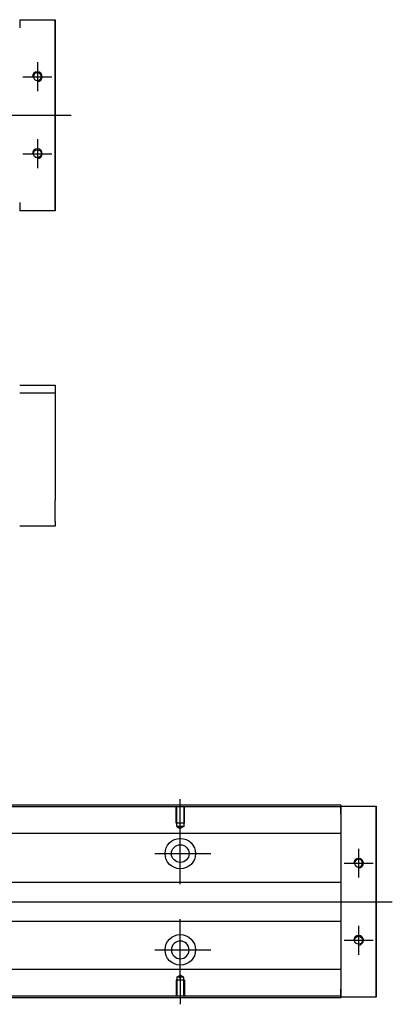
# Model space of a CAD drawing. Header units: millimetres. Extents: x -212 to 3135, y -1694 to 860.
# Tile 11 of 14: x 181 to 297, y -811 to -504. Entities that reach past the tile are written whole.
import ezdxf
from ezdxf.lldxf.tags import DXFTag

# ---------------------------------------------------------------- set-up
doc = ezdxf.new("R2010")
doc.units = ezdxf.units.MM
doc.layers.get('0').update_dxf_attribs({"linetype": 'CONTINUOUS'})
doc.layers.add('2', color=7, linetype='CONTINUOUS', true_color=0xffffff)
tags = doc.linetypes.add('DASHED', pattern=[25.72, 12.86, -12.86]).pattern_tags.tags
tags[6:7] = [DXFTag(74, 4), DXFTag(75, 0), DXFTag(340, '0'), DXFTag(46, 0.0), DXFTag(50, 0.0), DXFTag(44, 0.0), DXFTag(45, 0.0)]
tags[4:5] = [DXFTag(74, 4), DXFTag(75, 0), DXFTag(340, '0'), DXFTag(46, 0.0), DXFTag(50, 0.0), DXFTag(44, 0.0), DXFTag(45, 0.0)]

msp = doc.modelspace()

# ---------------------------------------------------------------- linework, layer by layer
at = {"linetype": 'DASHED'}
for p, q in [((181.13, -504.09), (181.13, -506.59)), ((181.13, -561.09), (181.13, -563.59)), ((281.13, -749.13), (281.13, -749.33)), ((281.13, -749.13), (281.13, -751.63)), ((281.13, -749.33), (281.13, -750.33)), ((281.13, -750.33), (281.13, -756.65)), ((281.13, -756.65), (281.13, -757.65)), ((281.13, -757.65), (281.13, -759.2)), ((281.13, -759.2), (281.13, -762.76)), ((281.13, -762.76), (281.13, -764.67)), ((281.13, -764.67), (281.13, -768.38)), ((281.13, -789.38), (281.13, -792.98)), ((281.13, -792.98), (281.13, -794.9)), ((281.13, -794.9), (281.13, -798.46)), ((281.13, -798.46), (281.13, -800)), ((281.13, -800), (281.13, -801)), ((281.13, -801), (281.13, -807.33)), ((281.13, -806.13), (281.13, -808.63)), ((281.13, -807.33), (281.13, -808.33)), ((281.13, -808.33), (281.13, -808.63))]:
    msp.add_line(p, q, dxfattribs=at)
at = {"linetype": 'Continuous'}
for p, q in [((181.13, -504.09), (192.13, -504.09)), ((192.13, -504.09), (192.13, -506.59)), ((192.13, -504.09), (192.13, -504.09)), ((192.13, -504.09), (192.13, -504.09)), ((192.13, -504.09), (192.13, -507.9)), ((192.13, -507.9), (192.13, -504.09)), ((192.13, -504.09), (192.13, -507.9)), ((192.13, -506.59), (192.13, -505.09)), ((192.13, -507.9), (192.13, -505.09)), ((192.13, -506.59), (192.13, -561.09)), ((192.13, -561.09), (192.13, -506.59)), ((192.13, -559.77), (192.13, -563.59)), ((192.13, -562.59), (192.13, -559.77)), ((192.13, -559.77), (192.13, -563.59)), ((192.13, -563.59), (192.13, -559.77)), ((192.13, -562.59), (192.13, -561.09)), ((192.13, -561.09), (192.13, -563.59)), ((192.13, -563.59), (181.13, -563.59)), ((192.13, -563.59), (192.13, -563.59)), ((192.13, -563.59), (192.13, -563.59)), ((281.13, -749.33), (63.14, -749.33)), ((281.13, -748.83), (63.27, -748.83)), ((281.13, -748.83), (281.13, -749.13)), ((281.13, -751.63), (281.13, -749.13)), ((281.13, -749.13), (292.13, -749.13)), ((292.13, -749.13), (292.13, -751.63)), ((292.13, -749.13), (292.13, -749.13)), ((292.13, -749.13), (292.13, -749.13)), ((292.13, -749.13), (292.13, -752.94)), ((292.13, -752.94), (292.13, -749.13)), ((292.13, -749.13), (292.13, -752.94)), ((292.13, -751.63), (292.13, -750.13)), ((292.13, -752.94), (292.13, -750.13)), ((281.13, -751.63), (281.13, -806.13)), ((292.13, -751.63), (292.13, -806.13)), ((292.13, -806.13), (292.13, -751.63)), ((281.13, -757.65), (113.93, -757.65)), ((281.13, -772.88), (116.43, -772.88)), ((116.43, -784.88), (281.13, -784.88)), ((281.13, -800), (113.93, -800)), ((281.13, -808.63), (281.13, -806.13)), ((292.13, -804.81), (292.13, -808.63)), ((292.13, -807.63), (292.13, -804.81)), ((292.13, -804.81), (292.13, -808.63)), ((292.13, -808.63), (292.13, -804.81)), ((292.13, -807.63), (292.13, -806.13)), ((292.13, -806.13), (292.13, -808.63)), ((281.13, -808.83), (47.88, -808.83)), ((281.13, -808.33), (48.01, -808.33)), ((281.13, -808.63), (281.13, -808.83)), ((292.13, -808.63), (281.13, -808.63)), ((292.13, -808.63), (292.13, -808.63)), ((292.13, -808.63), (292.13, -808.63))]:
    msp.add_line(p, q, dxfattribs=at)
for p, q in [((186.63, -517.34), (186.63, -526.34)), ((182.13, -521.84), (191.13, -521.84)), ((55.56, -533.84), (197.13, -533.84)), ((186.63, -541.34), (186.63, -550.34)), ((182.13, -545.84), (191.13, -545.84)), ((231.13, -756.04), (231.13, -746.92)), ((231.13, -773.4), (231.13, -754.35)), ((286.63, -762.37), (286.63, -771.37)), ((223.18, -763.88), (240.65, -763.88)), ((282.13, -766.87), (291.13, -766.87)), ((55.56, -778.88), (297.13, -778.88)), ((231.13, -803.4), (231.13, -784.35)), ((286.63, -786.37), (286.63, -795.37)), ((282.13, -790.87), (291.13, -790.87)), ((223.18, -793.88), (240.65, -793.88)), ((231.13, -801.71), (231.13, -810.83))]:
    msp.add_line(p, q)
at = {"linetype": 'DASHED', "ltscale": 0.1}
for p, q in [((229.83, -754.42), (229.83, -749.42)), ((230.05, -755.42), (230.05, -749.42)), ((232.2, -749.42), (232.2, -755.42)), ((232.43, -754.42), (232.43, -749.42)), ((232.43, -754.42), (229.83, -754.42)), ((232.2, -755.42), (230.05, -755.42)), ((230.05, -755.42), (231.13, -756.04)), ((232.2, -755.42), (231.13, -756.04)), ((232.43, -803.33), (229.83, -803.33)), ((229.83, -803.33), (229.83, -808.33)), ((230.05, -802.33), (231.13, -801.71)), ((230.05, -802.33), (230.05, -808.33)), ((232.2, -802.33), (230.05, -802.33)), ((232.2, -802.33), (231.13, -801.71)), ((232.2, -808.33), (232.2, -802.33)), ((232.43, -803.33), (232.43, -808.33))]:
    msp.add_line(p, q, dxfattribs=at)
at = {"linetype": 'Continuous', "extrusion": (0, 0, -1)}
for centre, radius in [((-186.63, -521.84), 1.23), ((-286.63, -766.87), 1.23), ((-231.13, -793.88), 2.75)]:
    msp.add_circle(centre, radius, dxfattribs=at)
at = {"linetype": 'Continuous'}
for centre, radius in [((186.63, -545.84), 1.23), ((231.13, -763.88), 4.75), ((231.13, -763.88), 2.75), ((231.13, -793.88), 4.75), ((286.63, -790.87), 1.23)]:
    msp.add_circle(centre, radius, dxfattribs=at)
for centre in [(186.63, -521.84), (186.63, -545.84), (286.63, -766.87), (286.63, -790.87)]:
    msp.add_arc(centre, 1.5, 270, 180)
for points, knots in [([(192.13, -507.9), (192.13, -508.08), (192.13, -508.26), (192.13, -508.62), (192.13, -508.79), (192.13, -509.13), (192.13, -509.3), (192.13, -509.61), (192.13, -509.77), (192.13, -510.05), (192.13, -510.18), (192.13, -510.42), (192.13, -510.53), (192.13, -510.73), (192.13, -510.82), (192.13, -510.96), (192.13, -511.02), (192.13, -511.1), (192.13, -511.13), (192.13, -511.16), (192.13, -511.15), (192.13, -511.12), (192.13, -511.09), (192.13, -511), (192.13, -510.94), (192.13, -510.79), (192.13, -510.7), (192.13, -510.5), (192.13, -510.39), (192.13, -510.14), (192.13, -510.01), (192.13, -509.72), (192.13, -509.57), (192.13, -509.25), (192.13, -509.08), (192.13, -508.91), (192.13, -508.59), (192.13, -508.24), (192.13, -507.9)], [0, 0, 0, 0, 0.052893, 0.052893, 0.105785, 0.105785, 0.158678, 0.158678, 0.211571, 0.211571, 0.264464, 0.264464, 0.317356, 0.317356, 0.370249, 0.370249, 0.423142, 0.423142, 0.476034, 0.476034, 0.528927, 0.528927, 0.58182, 0.58182, 0.634712, 0.634712, 0.687605, 0.687605, 0.740498, 0.740498, 0.793391, 0.793391, 0.846283, 0.846283, 0.899176, 0.899176, 0.899176, 1, 1, 1, 1]), ([(192.13, -507.9), (192.13, -508.08), (192.13, -508.26), (192.13, -508.62), (192.13, -508.79), (192.13, -509.13), (192.13, -509.3), (192.13, -509.61), (192.13, -509.77), (192.13, -510.05), (192.13, -510.18), (192.13, -510.42), (192.13, -510.53), (192.13, -510.73), (192.13, -510.82), (192.13, -510.96), (192.13, -511.02), (192.13, -511.1), (192.13, -511.13), (192.13, -511.16), (192.13, -511.15), (192.13, -511.12), (192.13, -511.09), (192.13, -511), (192.13, -510.94), (192.13, -510.79), (192.13, -510.7), (192.13, -510.5), (192.13, -510.39), (192.13, -510.14), (192.13, -510.01), (192.13, -509.72), (192.13, -509.57), (192.13, -509.25), (192.13, -509.08), (192.13, -508.91), (192.13, -508.59), (192.13, -508.24), (192.13, -507.9)], [0, 0, 0, 0, 0.052893, 0.052893, 0.105785, 0.105785, 0.158678, 0.158678, 0.211571, 0.211571, 0.264464, 0.264464, 0.317356, 0.317356, 0.370249, 0.370249, 0.423142, 0.423142, 0.476034, 0.476034, 0.528927, 0.528927, 0.58182, 0.58182, 0.634712, 0.634712, 0.687605, 0.687605, 0.740498, 0.740498, 0.793391, 0.793391, 0.846283, 0.846283, 0.899176, 0.899176, 0.899176, 1, 1, 1, 1]), ([(192.13, -559.77), (192.13, -559.59), (192.13, -559.41), (192.13, -559.06), (192.13, -558.88), (192.13, -558.54), (192.13, -558.38), (192.13, -558.06), (192.13, -557.91), (192.13, -557.63), (192.13, -557.49), (192.13, -557.25), (192.13, -557.14), (192.13, -556.95), (192.13, -556.86), (192.13, -556.72), (192.13, -556.66), (192.13, -556.58), (192.13, -556.55), (192.13, -556.52), (192.13, -556.52), (192.13, -556.55), (192.13, -556.59), (192.13, -556.68), (192.13, -556.74), (192.13, -556.89), (192.13, -556.97), (192.13, -557.18), (192.13, -557.29), (192.13, -557.54), (192.13, -557.67), (192.13, -557.96), (192.13, -558.11), (192.13, -558.43), (192.13, -558.6), (192.13, -558.93), (192.13, -559.09), (192.13, -559.43), (192.13, -559.6), (192.13, -559.77)], [0, 0, 0, 0, 0.052926, 0.052926, 0.105852, 0.105852, 0.158778, 0.158778, 0.211704, 0.211704, 0.26463, 0.26463, 0.317556, 0.317556, 0.370482, 0.370482, 0.423408, 0.423408, 0.476333, 0.476333, 0.529259, 0.529259, 0.582185, 0.582185, 0.635111, 0.635111, 0.688037, 0.688037, 0.740963, 0.740963, 0.793889, 0.793889, 0.846815, 0.846815, 0.899741, 0.899741, 0.949242, 0.949242, 1, 1, 1, 1]), ([(192.13, -556.52), (192.13, -556.52), (192.13, -556.53), (192.13, -556.55), (192.13, -556.59), (192.13, -556.68), (192.13, -556.74), (192.13, -556.89), (192.13, -556.97), (192.13, -557.18), (192.13, -557.29), (192.13, -557.54), (192.13, -557.67), (192.13, -557.96), (192.13, -558.11), (192.13, -558.43), (192.13, -558.6), (192.13, -558.93), (192.13, -559.09), (192.13, -559.43), (192.13, -559.6), (192.13, -559.77)], [0, 0, 0, 0, 0.058411, 0.058411, 0.164275, 0.164275, 0.270139, 0.270139, 0.376003, 0.376003, 0.481867, 0.481867, 0.587731, 0.587731, 0.693595, 0.693595, 0.799459, 0.799459, 0.898473, 0.898473, 1, 1, 1, 1]), ([(192.13, -559.77), (192.13, -559.59), (192.13, -559.41), (192.13, -559.06), (192.13, -558.88), (192.13, -558.54), (192.13, -558.38), (192.13, -558.06), (192.13, -557.91), (192.13, -557.63), (192.13, -557.49), (192.13, -557.25), (192.13, -557.14), (192.13, -556.95), (192.13, -556.86), (192.13, -556.72), (192.13, -556.66), (192.13, -556.58), (192.13, -556.55), (192.13, -556.53)], [0, 0, 0, 0, 0.111112, 0.111112, 0.222224, 0.222224, 0.333337, 0.333337, 0.444449, 0.444449, 0.555561, 0.555561, 0.666673, 0.666673, 0.777785, 0.777785, 0.888898, 0.888898, 1, 1, 1, 1]), ([(292.13, -752.94), (292.13, -753.12), (292.13, -753.3), (292.13, -753.65), (292.13, -753.83), (292.13, -754.17), (292.13, -754.34), (292.13, -754.65), (292.13, -754.8), (292.13, -755.09), (292.13, -755.22), (292.13, -755.46), (292.13, -755.57), (292.13, -755.77), (292.13, -755.85), (292.13, -755.99), (292.13, -756.05), (292.13, -756.14), (292.13, -756.17), (292.13, -756.19), (292.13, -756.19), (292.13, -756.16), (292.13, -756.13), (292.13, -756.04), (292.13, -755.97), (292.13, -755.83), (292.13, -755.74), (292.13, -755.54), (292.13, -755.42), (292.13, -755.18), (292.13, -755.04), (292.13, -754.76), (292.13, -754.6), (292.13, -754.28), (292.13, -754.12), (292.13, -753.95), (292.13, -753.62), (292.13, -753.28), (292.13, -752.94)], [0, 0, 0, 0, 0.052893, 0.052893, 0.105785, 0.105785, 0.158678, 0.158678, 0.211571, 0.211571, 0.264464, 0.264464, 0.317356, 0.317356, 0.370249, 0.370249, 0.423142, 0.423142, 0.476034, 0.476034, 0.528927, 0.528927, 0.58182, 0.58182, 0.634712, 0.634712, 0.687605, 0.687605, 0.740498, 0.740498, 0.793391, 0.793391, 0.846283, 0.846283, 0.899176, 0.899176, 0.899176, 1, 1, 1, 1]), ([(292.13, -752.94), (292.13, -753.12), (292.13, -753.3), (292.13, -753.65), (292.13, -753.83), (292.13, -754.17), (292.13, -754.34), (292.13, -754.65), (292.13, -754.8), (292.13, -755.09), (292.13, -755.22), (292.13, -755.46), (292.13, -755.57), (292.13, -755.77), (292.13, -755.85), (292.13, -755.99), (292.13, -756.05), (292.13, -756.14), (292.13, -756.17), (292.13, -756.19), (292.13, -756.19), (292.13, -756.16), (292.13, -756.13), (292.13, -756.04), (292.13, -755.97), (292.13, -755.83), (292.13, -755.74), (292.13, -755.54), (292.13, -755.42), (292.13, -755.18), (292.13, -755.04), (292.13, -754.76), (292.13, -754.6), (292.13, -754.28), (292.13, -754.12), (292.13, -753.95), (292.13, -753.62), (292.13, -753.28), (292.13, -752.94)], [0, 0, 0, 0, 0.052893, 0.052893, 0.105785, 0.105785, 0.158678, 0.158678, 0.211571, 0.211571, 0.264464, 0.264464, 0.317356, 0.317356, 0.370249, 0.370249, 0.423142, 0.423142, 0.476034, 0.476034, 0.528927, 0.528927, 0.58182, 0.58182, 0.634712, 0.634712, 0.687605, 0.687605, 0.740498, 0.740498, 0.793391, 0.793391, 0.846283, 0.846283, 0.899176, 0.899176, 0.899176, 1, 1, 1, 1]), ([(292.13, -804.81), (292.13, -804.63), (292.13, -804.45), (292.13, -804.1), (292.13, -803.92), (292.13, -803.58), (292.13, -803.41), (292.13, -803.1), (292.13, -802.95), (292.13, -802.66), (292.13, -802.53), (292.13, -802.29), (292.13, -802.18), (292.13, -801.98), (292.13, -801.9), (292.13, -801.76), (292.13, -801.7), (292.13, -801.61), (292.13, -801.58), (292.13, -801.56), (292.13, -801.56), (292.13, -801.59), (292.13, -801.62), (292.13, -801.72), (292.13, -801.78), (292.13, -801.92), (292.13, -802.01), (292.13, -802.21), (292.13, -802.33), (292.13, -802.57), (292.13, -802.71), (292.13, -802.99), (292.13, -803.15), (292.13, -803.47), (292.13, -803.63), (292.13, -803.96), (292.13, -804.13), (292.13, -804.47), (292.13, -804.64), (292.13, -804.81)], [0, 0, 0, 0, 0.052926, 0.052926, 0.105852, 0.105852, 0.158778, 0.158778, 0.211704, 0.211704, 0.26463, 0.26463, 0.317556, 0.317556, 0.370482, 0.370482, 0.423408, 0.423408, 0.476333, 0.476333, 0.529259, 0.529259, 0.582185, 0.582185, 0.635111, 0.635111, 0.688037, 0.688037, 0.740963, 0.740963, 0.793889, 0.793889, 0.846815, 0.846815, 0.899741, 0.899741, 0.949242, 0.949242, 1, 1, 1, 1]), ([(292.13, -801.56), (292.13, -801.56), (292.13, -801.57), (292.13, -801.59), (292.13, -801.62), (292.13, -801.72), (292.13, -801.78), (292.13, -801.92), (292.13, -802.01), (292.13, -802.21), (292.13, -802.33), (292.13, -802.57), (292.13, -802.71), (292.13, -802.99), (292.13, -803.15), (292.13, -803.47), (292.13, -803.63), (292.13, -803.96), (292.13, -804.13), (292.13, -804.47), (292.13, -804.64), (292.13, -804.81)], [0, 0, 0, 0, 0.058411, 0.058411, 0.164275, 0.164275, 0.270139, 0.270139, 0.376003, 0.376003, 0.481867, 0.481867, 0.587731, 0.587731, 0.693595, 0.693595, 0.799459, 0.799459, 0.898473, 0.898473, 1, 1, 1, 1]), ([(292.13, -804.81), (292.13, -804.63), (292.13, -804.45), (292.13, -804.1), (292.13, -803.92), (292.13, -803.58), (292.13, -803.41), (292.13, -803.1), (292.13, -802.95), (292.13, -802.66), (292.13, -802.53), (292.13, -802.29), (292.13, -802.18), (292.13, -801.98), (292.13, -801.9), (292.13, -801.76), (292.13, -801.7), (292.13, -801.61), (292.13, -801.58), (292.13, -801.57)], [0, 0, 0, 0, 0.111112, 0.111112, 0.222224, 0.222224, 0.333337, 0.333337, 0.444449, 0.444449, 0.555561, 0.555561, 0.666673, 0.666673, 0.777785, 0.777785, 0.888898, 0.888898, 1, 1, 1, 1])]:
    msp.add_open_spline(points, degree=3, knots=knots, dxfattribs=at)
at = {"layer": '2', "linetype": 'Continuous'}
for p, q in [((181.13, -617.9), (192.13, -617.9)), ((192.13, -617.9), (192.13, -620.4)), ((192.13, -620.4), (181.13, -620.4)), ((192.13, -620.4), (192.13, -638.4)), ((192.13, -644.9), (192.13, -653.9)), ((192.13, -661.9), (181.13, -661.9)), ((192.13, -660.4), (192.13, -661.9))]:
    msp.add_line(p, q, dxfattribs=at)
for points in [[(192.13, -638.4), (192.13, -638.4), (192.13, -638.42), (192.13, -638.48), (192.13, -638.52), (192.13, -638.64), (192.13, -638.71), (192.13, -638.88), (192.13, -638.98), (192.13, -639.2), (192.13, -639.33), (192.13, -639.59), (192.13, -639.74), (192.13, -640.04), (192.13, -640.2), (192.13, -640.53), (192.13, -640.7), (192.13, -641.05), (192.13, -641.23), (192.13, -641.59), (192.13, -641.77), (192.13, -642.13), (192.13, -642.31), (192.13, -642.65), (192.13, -642.83), (192.13, -643.15), (192.13, -643.31), (192.13, -643.61), (192.13, -643.75), (192.13, -644.01), (192.13, -644.13), (192.13, -644.35), (192.13, -644.45), (192.13, -644.62), (192.13, -644.69), (192.13, -644.79), (192.13, -644.83), (192.13, -644.89), (192.13, -644.9), (192.13, -644.9)], [(192.13, -660.4), (192.13, -660.4), (192.13, -660.39), (192.13, -660.33), (192.13, -660.28), (192.13, -660.16), (192.13, -660.09), (192.13, -659.92), (192.13, -659.82), (192.13, -659.6), (192.13, -659.47), (192.13, -659.21), (192.13, -659.06), (192.13, -658.76), (192.13, -658.6), (192.13, -658.27), (192.13, -658.1), (192.13, -657.75), (192.13, -657.57), (192.13, -657.21), (192.13, -657.03), (192.13, -656.67), (192.13, -656.5), (192.13, -656.15), (192.13, -655.98), (192.13, -655.65), (192.13, -655.49), (192.13, -655.19), (192.13, -655.05), (192.13, -654.79), (192.13, -654.67), (192.13, -654.45), (192.13, -654.35), (192.13, -654.19), (192.13, -654.12), (192.13, -654.01), (192.13, -653.97), (192.13, -653.92), (192.13, -653.9), (192.13, -653.9)]]:
    msp.add_open_spline(points, degree=3, knots=[0, 0, 0, 0, 0.052926, 0.052926, 0.105852, 0.105852, 0.158778, 0.158778, 0.211704, 0.211704, 0.26463, 0.26463, 0.317556, 0.317556, 0.370482, 0.370482, 0.423408, 0.423408, 0.476333, 0.476333, 0.529259, 0.529259, 0.582185, 0.582185, 0.635111, 0.635111, 0.688037, 0.688037, 0.740963, 0.740963, 0.793889, 0.793889, 0.846815, 0.846815, 0.899741, 0.899741, 0.949242, 0.949242, 1, 1, 1, 1], dxfattribs=at)

doc.saveas('drawing.dxf')
